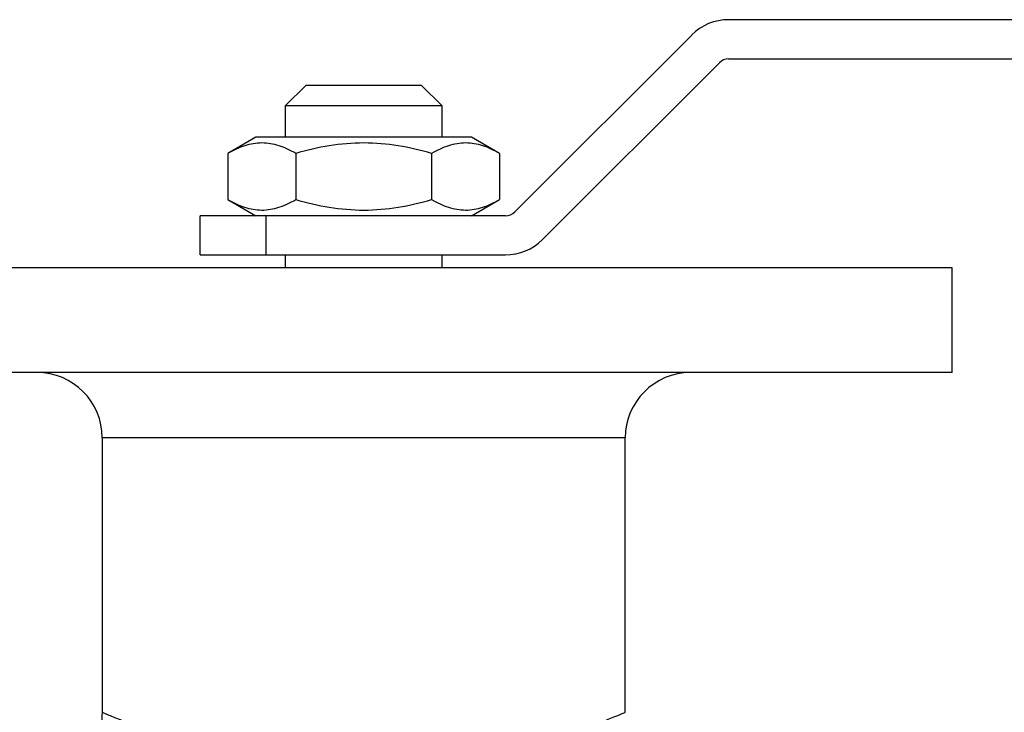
# Model space of a CAD drawing. Header units: millimetres. Extents: x -155 to 245, y -93 to 128.
# Tile 20 of 21: x -26 to 49, y 74 to 128. Entities that reach past the tile are written whole.
import ezdxf

# ---------------------------------------------------------------- set-up
doc = ezdxf.new("R2010")
doc.units = ezdxf.units.MM

msp = doc.modelspace()

# ---------------------------------------------------------------- linework, layer by layer
at = {"color": 7, "linetype": 'Continuous', "lineweight": 25}
for p, q in [((245, 127.5), (27.914, 127.5)), ((25.086, 126.328), (11.55, 112.793)), ((27.914, 124.5), (245, 124.5)), ((13.672, 110.672), (27.207, 124.207)), ((-4.4, 122.5), (-6, 120.9)), ((-4.4, 122.5), (4.4, 122.5)), ((6, 120.9), (4.4, 122.5)), ((-6, 120.9), (-6, 118.5)), ((6, 120.9), (-6, 120.9)), ((6, 118.5), (6, 120.9)), ((-8.25, 118.5), (-10.392, 117.263)), ((8.25, 118.5), (-8.25, 118.5)), ((10.392, 117.263), (8.25, 118.5)), ((-10.392, 117.263), (-10.392, 113.737)), ((-5.196, 117.263), (-5.196, 113.737)), ((5.196, 117.263), (5.196, 113.737)), ((10.392, 117.263), (10.392, 113.737)), ((-10.392, 113.737), (-8.25, 112.5)), ((8.25, 112.5), (10.392, 113.737)), ((10.843, 112.5), (-12.5, 112.5)), ((-12.5, 109.5), (-12.5, 112.5)), ((-7.5, 112.5), (-7.5, 109.5)), ((-12.5, 109.5), (10.843, 109.5)), ((-6, 109.5), (-6, 108.5)), ((6, 108.5), (6, 109.5)), ((45, 108.5), (-45, 108.5)), ((45, 100.5), (45, 108.5)), ((45, 100.5), (-45, 100.5)), ((-20, 95.5), (-20, 74.5)), ((20, 74.5), (20, 95.5))]:
    msp.add_line(p, q, dxfattribs=at)
at = {"color": 1, "linetype": 'Continuous', "lineweight": 25}
msp.add_line((20, 95.5), (-20, 95.5), dxfattribs=at)
at = {"color": 7, "linetype": 'Continuous', "lineweight": 25}
for centre, radius, start, end in [((27.914, 123.5), 4, 90, 135), ((27.914, 123.5), 1, 90, 135), ((10.843, 113.5), 1, 270, 315), ((10.843, 113.5), 4, 270, 315), ((-25, 95.5), 5, 0, 90), ((25, 95.5), 5, 90, 180)]:
    msp.add_arc(centre, radius, start, end, dxfattribs=at)
for points, knots in [([(-5.196, 117.263), (-5.62, 117.508), (-6.048, 117.71), (-6.911, 117.99), (-7.347, 118.066), (-8.01, 118.067), (-8.232, 118.048), (-8.671, 117.975), (-8.889, 117.921), (-9.539, 117.711), (-9.968, 117.508), (-10.392, 117.263)], [0, 0, 0, 0, 0.25, 0.25, 0.5, 0.5, 0.625, 0.625, 0.75, 0.75, 1, 1, 1, 1]), ([(5.196, 117.263), (4.35, 117.507), (3.496, 117.709), (1.767, 117.99), (0.891, 118.067), (-0.889, 118.067), (-1.767, 117.99), (-3.497, 117.709), (-4.35, 117.507), (-5.196, 117.263)], [0, 0, 0, 0, 0.25, 0.25, 0.5, 0.5, 0.75, 0.75, 1, 1, 1, 1]), ([(10.392, 117.263), (9.968, 117.508), (9.541, 117.71), (8.677, 117.99), (8.241, 118.066), (7.578, 118.067), (7.356, 118.048), (6.917, 117.975), (6.699, 117.921), (6.049, 117.711), (5.621, 117.508), (5.196, 117.263)], [0, 0, 0, 0, 0.25, 0.25, 0.5, 0.5, 0.625, 0.625, 0.75, 0.75, 1, 1, 1, 1]), ([(-10.392, 113.737), (-9.968, 113.492), (-9.541, 113.29), (-8.677, 113.01), (-8.241, 112.934), (-7.578, 112.933), (-7.356, 112.952), (-6.917, 113.025), (-6.699, 113.079), (-6.049, 113.289), (-5.621, 113.492), (-5.196, 113.737)], [0, 0, 0, 0, 0.25, 0.25, 0.5, 0.5, 0.625, 0.625, 0.75, 0.75, 1, 1, 1, 1]), ([(-5.196, 113.737), (-4.35, 113.493), (-3.496, 113.291), (-1.767, 113.01), (-0.891, 112.933), (0.889, 112.933), (1.767, 113.01), (3.497, 113.291), (4.35, 113.493), (5.196, 113.737)], [0, 0, 0, 0, 0.25, 0.25, 0.5, 0.5, 0.75, 0.75, 1, 1, 1, 1]), ([(5.196, 113.737), (5.62, 113.492), (6.048, 113.29), (6.911, 113.01), (7.347, 112.934), (8.01, 112.933), (8.232, 112.952), (8.671, 113.025), (8.889, 113.079), (9.539, 113.289), (9.968, 113.492), (10.392, 113.737)], [0, 0, 0, 0, 0.25, 0.25, 0.5, 0.5, 0.625, 0.625, 0.75, 0.75, 1, 1, 1, 1]), ([(-20.02, 74.501), (-20.029, 74.185), (-20.05, 73.478), (-20.406, 72.423), (-20.991, 71.441), (-21.737, 70.666), (-22.539, 70.115), (-23.348, 69.754), (-24.12, 69.564), (-24.673, 69.493), (-24.961, 69.505), (-25.014, 69.507)], [0, 0, 0, 0, 0.120354, 0.269133, 0.418994, 0.553758, 0.676581, 0.788627, 0.889924, 0.979748, 1, 1, 1, 1])]:
    msp.add_open_spline(points, degree=3, knots=knots, dxfattribs=at)
at = {"color": 1, "linetype": 'Continuous', "lineweight": 25}
msp.add_open_spline([(-20, 74.5), (-19.949, 74.478), (-19.844, 74.434), (-18.994, 74.084), (-17.623, 73.548), (-15.749, 72.874), (-13.453, 72.147), (-10.882, 71.46), (-8.035, 70.865), (-5.022, 70.425), (-1.814, 70.177), (1.5, 70.163), (4.861, 70.402), (8.093, 70.87), (11.103, 71.511), (13.73, 72.228), (15.97, 72.951), (17.746, 73.595), (19.054, 74.108), (19.857, 74.44), (19.953, 74.48), (19.999, 74.5)], degree=3, knots=[0, 0, 0, 0, 0.051281, 0.104214, 0.158225, 0.213916, 0.266116, 0.319691, 0.369495, 0.420621, 0.47106, 0.5231, 0.57634, 0.631411, 0.685153, 0.740473, 0.792598, 0.846112, 0.898006, 0.951479, 1, 1, 1, 1], dxfattribs=at)

doc.saveas('drawing.dxf')
